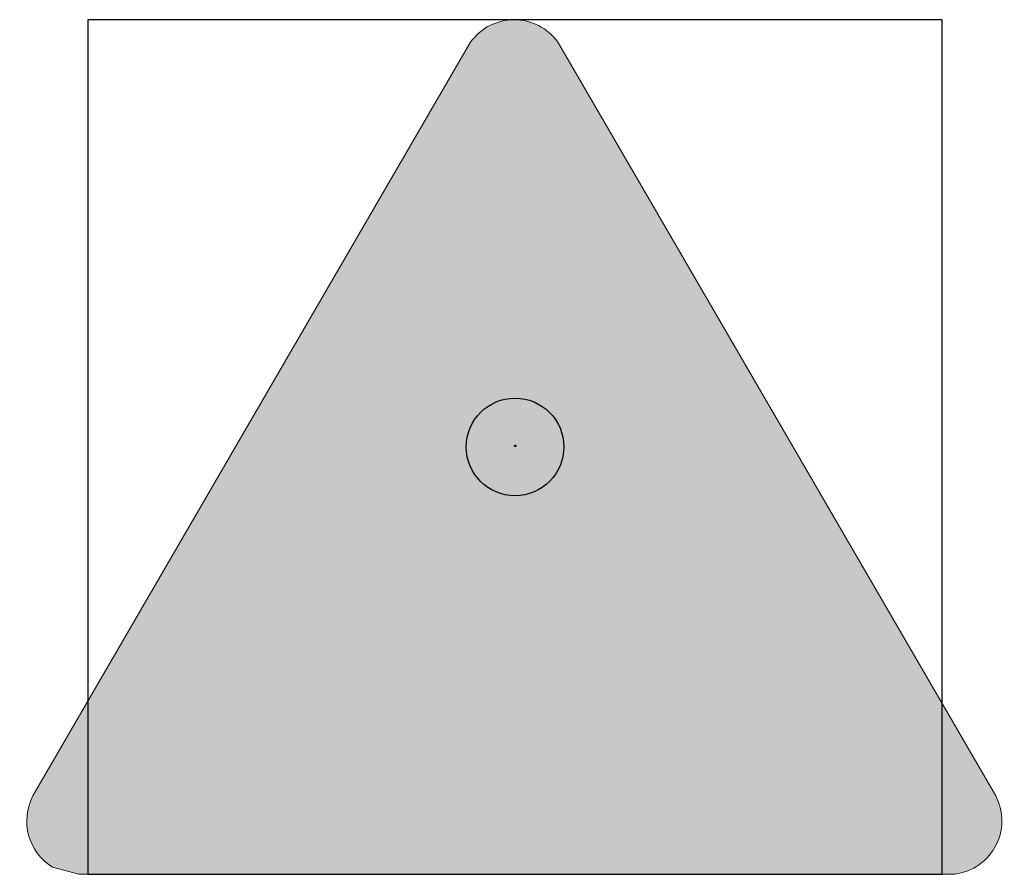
# Model space of a CAD drawing. Header units: millimetres. Extents: x -20879 to 80472, y -12121 to 39016.
# Tile 45 of 63: x 24343 to 25150, y 27438 to 28139. Entities that reach past the tile are written whole.
import ezdxf

# ---------------------------------------------------------------- set-up
doc = ezdxf.new("R2010")
doc.units = ezdxf.units.MM
doc.layers.add('DVD-VB-V_TEXT', color=7, linetype='Continuous')
doc.layers.add('FL6411--_GV', color=7, linetype='Continuous')
doc.layers.add('RVB-VB-V_Aanwijslijn', color=7, linetype='Continuous', true_color=0xff0001)
doc.styles.add('DVD_ALG 1.8mm_RE', font='arial.ttf', dxfattribs={"height": 1.8})

# ---------------------------------------------------------------- blocks, each defined once
blk = doc.blocks.new('RVB_GV_004_Icon')
at = {"layer": 'FL6411--_GV', "linetype": 'Continuous', "lineweight": 0, "true_color": 0xfecb00}
h = blk.add_hatch(color=40, dxfattribs=at)
h.paths.add_polyline_path([(-3.052325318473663, -2.769839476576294), (3.038601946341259, -2.769839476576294), (-0.006619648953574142, 2.474966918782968)], flags=0)
edge = h.paths.add_edge_path(flags=16)
edge.add_line((-3.572585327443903, -3.287853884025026), (-3.682837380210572, -3.257773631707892))
edge.add_arc((-3.566691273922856, -3.069015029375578), 0.2216297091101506, 150.8612121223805, 238.39536737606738, ccw=False)
edge.add_line((-3.760272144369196, -2.961097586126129), (-0.191291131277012, 3.184088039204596))
edge.add_arc((-0.006348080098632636, 3.06571263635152), 0.219582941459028, 32.88265113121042, 147.3781525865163, ccw=False)
edge.add_line((0.1780542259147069, 3.184928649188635), (3.756002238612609, -2.968723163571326))
edge.add_arc((3.556822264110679, -3.065527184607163), 0.2214580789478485, -88.20927705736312, 25.920346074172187, ccw=False)
edge.add_line((3.563742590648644, -3.286877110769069), (-3.572585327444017, -3.287853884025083))
edge = h.paths.add_edge_path()
edge.add_line((-3.574778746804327, -3.498905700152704), (-3.790502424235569, -3.441707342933))
edge.add_arc((-3.558292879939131, -3.064549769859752), 0.442909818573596, 152.155582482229, 238.38009496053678, ccw=False)
edge.add_line((-3.949922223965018, -2.857678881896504), (-0.3609868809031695, 3.320678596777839))
edge.add_arc((-0.006705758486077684, 3.060492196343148), 0.4395589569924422, 36.24247009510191, 143.7061934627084, ccw=False)
edge.add_line((0.3478083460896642, 3.32036106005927), (3.939623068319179, -2.859207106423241))
edge.add_arc((3.551859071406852, -3.063435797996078), 0.438258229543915, -87.00222399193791, 27.77501223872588, ccw=False)
edge.add_line((3.574778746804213, -3.501094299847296), (-3.574778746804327, -3.498905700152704))
edge = h.paths.add_edge_path(flags=0)
edge.add_arc((-0.7656838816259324, 0.08433612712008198), 0.4014734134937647, -21.673050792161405, 19.874813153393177, ccw=False)
edge.add_arc((1.103748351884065, -0.9054149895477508), 1.716720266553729, 150.6483085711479, 165.0183937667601)
edge.add_arc((-1.037558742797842, -0.7362263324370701), 0.5555498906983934, 29.62248292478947, 82.30977361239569)
edge.add_arc((-1.107855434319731, -0.3707419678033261), 0.2348848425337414, -21.060511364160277, 51.990948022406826, ccw=False)
edge.add_arc((-0.2041978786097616, -0.7804261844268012), 0.7578222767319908, 154.5815122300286, 197.9853777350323)
edge.add_arc((-1.297771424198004, -1.214651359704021), 0.4231526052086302, 28.24119366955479, 72.042317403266)
edge.add_arc((-1.755687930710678, -1.104947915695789), 0.6572245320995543, -1.6829720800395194, 26.45937782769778, ccw=False)
edge.add_arc((0.6125942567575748, -0.9574969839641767), 1.719446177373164, 185.5653315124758, 226.6245179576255)
edge.add_line((-0.5682810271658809, -2.207308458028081), (-0.1562958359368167, -2.210220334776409))
edge.add_arc((0.5073635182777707, -1.107772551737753), 1.286792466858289, 201.5249922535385, 238.9526014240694, ccw=False)
edge.add_arc((0.02013755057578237, -0.3626680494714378), 1.40908327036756, 239.7517398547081, 254.7651852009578)
edge.add_arc((0.4998639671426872, -1.053221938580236), 1.081698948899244, 167.1234279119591, 218.2052749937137, ccw=False)
edge.add_arc((-0.04210617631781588, -0.8173701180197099), 0.5125531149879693, 179.4179880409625, 250.6802453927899)
edge.add_arc((0.359049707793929, -1.005746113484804), 0.6426053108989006, 141.2992220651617, 207.3585168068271, ccw=False)
edge.add_arc((0.6568813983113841, -0.6283353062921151), 0.7997066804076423, 178.2529818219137, 221.9206570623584)
edge.add_arc((-1.017391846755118, -0.4678311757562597), 1.283541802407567, 327.2274131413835, 360.2768629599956)
edge.add_arc((-0.3349043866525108, -0.9969102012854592), 0.8048443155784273, -33.6076731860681, 41.688028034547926, ccw=False)
edge.add_arc((0.3032766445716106, -1.061216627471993), 0.382529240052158, 274.8183406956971, 351.4667570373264)
edge.add_arc((0.005484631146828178, -1.341719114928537), 0.7121470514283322, -32.08571410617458, 18.311251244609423, ccw=False)
edge.add_arc((0.4911267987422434, -1.336734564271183), 0.4009416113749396, 287.075264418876, 345.2705349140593)
edge.add_arc((0.02451369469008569, -1.41966987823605), 0.8545899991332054, 292.83000672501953, 358.7256267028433, ccw=False)
edge.add_line((0.3560931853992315, -2.207311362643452), (0.6989167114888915, -2.207318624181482))
edge.add_arc((-0.4142180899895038, -1.095425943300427), 1.5733322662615, 315.0319853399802, 365.2819308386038)
edge.add_arc((0.6872244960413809, -0.9142544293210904), 0.4666258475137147, 304.0143409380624, 355.53388146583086, ccw=False)
edge.add_arc((-0.0296345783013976, -0.7631685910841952), 1.11605262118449, 331.1877888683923, 395.5035766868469)
edge.add_arc((0.2894417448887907, -0.2323173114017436), 0.6010364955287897, -57.89292119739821, 11.254285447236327, ccw=False)
edge.add_arc((-0.3603008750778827, -0.3597267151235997), 1.041650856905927, 338.5037831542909, 390.2354106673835)
edge.add_arc((0.07964176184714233, 0.1304651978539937), 0.461285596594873, -56.33434070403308, 4.268728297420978, ccw=False)
edge.add_arc((-0.2319530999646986, -0.1892960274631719), 0.5709231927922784, 353.5474482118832, 415.4538848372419)
edge.add_arc((0.4729040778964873, 0.5990269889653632), 0.4963963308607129, 165.3652550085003, 219.8484799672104, ccw=False)
edge.add_arc((0.1895086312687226, 0.3798618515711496), 0.3968692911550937, 119.7438103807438, 182.2350784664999)
edge.add_arc((0.1722931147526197, 0.3769444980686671), 0.3795597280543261, 181.8963772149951, 213.9682302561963)
edge.add_line((-0.1424938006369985, 0.164871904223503), (-0.1424606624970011, 0.02346071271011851))
edge.add_arc((-0.7317357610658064, -0.2099505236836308), 0.6338185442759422, 21.60846548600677, 67.1088403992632)
edge.add_arc((-0.7714669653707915, 0.08515066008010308), 0.4066443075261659, 19.489864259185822, 45.251684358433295, ccw=False)
h.paths.add_polyline_path([(-0.7933907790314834, -2.31285055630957), (0.8477424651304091, -2.31285055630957), (0.8477424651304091, -2.440644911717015), (-0.7933907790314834, -2.440644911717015)], flags=0)
at = {"layer": 'FL6411--_GV', "linetype": 'Continuous', "lineweight": 0, "true_color": 0x2e3032}
h = blk.add_hatch(color=250, dxfattribs=at)
h.paths.add_polyline_path([(0.1780542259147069, 3.184928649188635, 0.5457583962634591), (-0.191291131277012, 3.184088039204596), (-3.760272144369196, -2.961097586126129, 0.4016637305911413), (-3.682837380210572, -3.257773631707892), (-3.57258532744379, -3.287853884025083), (3.563742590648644, -3.286877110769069, 0.5436882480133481), (3.756002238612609, -2.968723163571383)])
h.paths.add_polyline_path([(3.038601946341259, -2.769839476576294), (-3.052325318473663, -2.769839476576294), (-0.006619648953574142, 2.474966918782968)], flags=16)
h.paths.add_polyline_path([(0.8789207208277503, -0.1150168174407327, -0.2882371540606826), (0.9482551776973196, -1.301039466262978, 0.2286611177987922), (1.15243346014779, -0.9505903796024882, -0.2228391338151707), (0.6989167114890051, -2.207318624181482), (0.3560931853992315, -2.207311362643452, 0.2957181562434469), (0.8788923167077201, -1.438676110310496, -0.2595267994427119), (0.6088543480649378, -1.720002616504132, 0.2235125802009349), (0.681571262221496, -1.117977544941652, -0.3474953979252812), (0.3354078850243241, -1.442394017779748, 0.340893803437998), (0.2661349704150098, -0.4616289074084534, -0.1452134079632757), (0.06184307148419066, -1.162620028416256, -0.1928759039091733), (-0.1424535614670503, -0.6039550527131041, 0.2964949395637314), (-0.2116791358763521, -1.301059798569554, -0.3213645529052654), (-0.5546328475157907, -0.8121636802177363, 0.2266523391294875), (-0.3501350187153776, -1.722231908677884, -0.06560238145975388), (-0.6896849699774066, -1.579905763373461, 0.1647762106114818), (-0.1562958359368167, -2.210220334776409), (-0.5682810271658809, -2.207308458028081, -0.1810961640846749), (-1.098746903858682, -1.12425006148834, 0.1234150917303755), (-1.167307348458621, -0.8121128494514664, -0.1934799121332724), (-0.9249894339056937, -1.014422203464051, -0.1916822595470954), (-0.888660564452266, -0.4551487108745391, 0.3299995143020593), (-0.9632166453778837, -0.1856730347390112, -0.234029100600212), (-0.5546186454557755, -0.4616274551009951, -0.06278362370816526), (-0.3925920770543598, -0.06393189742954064, 0.1832992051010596), (-0.3881231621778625, 0.2208235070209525, 0.1128829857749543), (-0.4851918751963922, 0.373951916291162, -0.2011830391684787), (-0.1424606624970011, 0.02346071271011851), (-0.1424938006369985, 0.164871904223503, -0.140860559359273), (-0.2070587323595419, 0.3643841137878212, -0.27963434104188), (-0.007387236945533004, 0.7244445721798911, 0.2423098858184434), (0.09179995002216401, 0.2809563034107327, -0.2768849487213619), (0.3353534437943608, -0.2534565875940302, 0.2707714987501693), (0.5396477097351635, 0.1648007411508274, -0.2296351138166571), (0.6088945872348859, -0.7414290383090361, 0.3112126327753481)], flags=0)
h.paths.add_polyline_path([(0.8477424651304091, -2.312850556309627), (0.8477424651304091, -2.440644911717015), (-0.7933907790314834, -2.440644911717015), (-0.7933907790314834, -2.312850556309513)], flags=0)
at = {"layer": 'Defpoints'}
blk.add_lwpolyline([(-3.5, -3.5), (3.5, -3.5), (3.5, 3.5), (-3.5, 3.5)], close=True, dxfattribs=at)
at = {"layer": 'FL6411--_GV', "color": 40, "linetype": 'Continuous', "lineweight": 0, "true_color": 0xfecb00}
blk.add_lwpolyline([(-3.574778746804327, -3.498905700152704), (-3.790502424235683, -3.441707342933, -0.3950425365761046), (-3.949922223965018, -2.857678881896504), (-0.3609868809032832, 3.320678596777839, -0.5065815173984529), (0.3478083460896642, 3.32036106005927), (3.939623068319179, -2.859207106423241, -0.5473549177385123), (3.574778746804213, -3.501094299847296)], format="xyb", close=True, dxfattribs=at)
blk = doc.blocks.new('RVB_GV_004')
at = {"layer": 'RVB-VB-V_Aanwijslijn'}
h = blk.add_hatch(color=256, dxfattribs=at)
h.dxf.hatch_style = 1
edge = h.paths.add_edge_path()
edge.add_arc((0, 0), 0.4, 0, 360)
at = {"layer": 'Defpoints'}
for points in [[(-0.01081208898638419, 0.007751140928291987), (0.01081208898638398, 0.007751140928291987)], [(-1.110223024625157e-16, 0.01657545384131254), (-1.040834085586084e-16, 0.007751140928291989)]]:
    blk.add_lwpolyline(points, dxfattribs=at)
at = {"layer": 'RVB-VB-V_Aanwijslijn'}
blk.add_line((0, 0.01033485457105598), (0, 0), dxfattribs=at)
blk.add_circle((0, 0), 0.4, dxfattribs=at)
blk.add_blockref('RVB_GV_004_Icon', (5.833335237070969e-08, 0))
at = {"layer": 'DVD-VB-V_TEXT', "lineweight": 5, "style": 'DVD_ALG 1.8mm_RE', "flags": 1}
blk.add_attdef('$RUIMTECODE', (8.120812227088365, 5.039125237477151), '', height=1.4, dxfattribs=at)

msp = doc.modelspace()

# ---------------------------------------------------------------- block references
at = {"xscale": 100, "yscale": 100, "zscale": 100}
msp.add_blockref('RVB_GV_004', (24749.28315043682, 27788.49659997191), dxfattribs=at)

doc.saveas('drawing.dxf')
